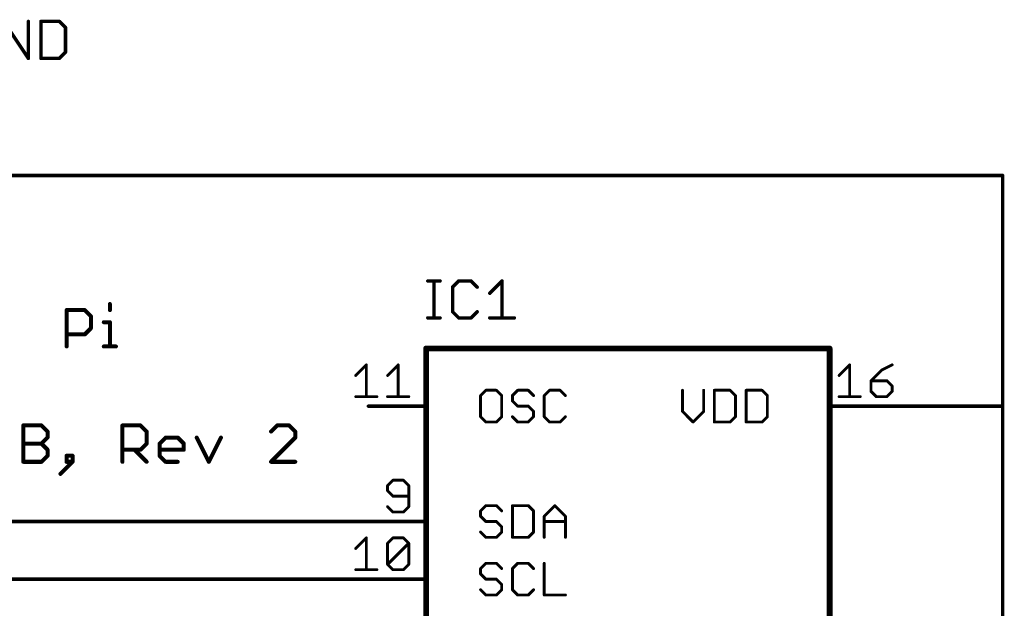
# Model space of a CAD drawing. Extents: x -74 to 107, y -89 to 175.
# Tile 16 of 25: x -13 to 31, y 62 to 88. Entities that reach past the tile are written whole.
import ezdxf

# ---------------------------------------------------------------- set-up
doc = ezdxf.new("R2010")
doc.units = 0
for name, color, linetype in [('91', 94, 'CONTINUOUS'), ('94', 14, 'CONTINUOUS'), ('95', 251, 'CONTINUOUS'), ('96', 251, 'CONTINUOUS'), ('97', 251, 'CONTINUOUS')]:
    doc.layers.add(name, color=color, linetype=linetype)

msp = doc.modelspace()

# ---------------------------------------------------------------- linework, layer by layer
at = {"layer": '91', "const_width": 0.1524}
for points in [[(-45.72, 81.28), (30.48, 81.28)], [(30.48, 81.28), (30.48, 71.12)], [(25.4, 71.12), (30.48, 71.12)], [(30.48, 53.34), (30.48, 71.12)], [(-20.32, 66.04), (2.54, 66.04)], [(-17.78, 63.5), (2.54, 63.5)]]:
    msp.add_lwpolyline(points, dxfattribs=at)
at = {"layer": '91', "const_width": 0.0762}
for points in [[(30.5181, 81.28, 1), (30.4419, 81.28)], [(30.48, 81.2419, 1), (30.48, 81.3181)], [(25.4, 71.1581, 1), (25.4, 71.0819)], [(30.5181, 71.12, 1), (30.4419, 71.12)], [(30.4419, 71.12, 1), (30.5181, 71.12)], [(30.48, 71.0819, 1), (30.48, 71.1581)], [(2.54, 66.0019, 1), (2.54, 66.0781)], [(2.54, 63.4619, 1), (2.54, 63.5381)]]:
    msp.add_lwpolyline(points, format="xyb", dxfattribs=at)
at = {"layer": '94'}
for points, const_width in [([(5.08, 73.66), (22.86, 73.66)], 0.254), ([(5.08, 33.02), (5.08, 73.66)], 0.254), ([(22.86, 73.66), (22.86, 33.02)], 0.254), ([(2.54, 71.12), (5.08, 71.12)], 0.1524), ([(25.4, 71.12), (22.86, 71.12)], 0.1524), ([(2.54, 66.04), (5.08, 66.04)], 0.1524), ([(2.54, 63.5), (5.08, 63.5)], 0.1524)]:
    msp.add_lwpolyline(points, dxfattribs=dict(at, const_width=const_width))
for points, const_width in [([(5.08, 73.7235, 1), (5.08, 73.5965)], 0.127), ([(5.1435, 73.66, 1), (5.0165, 73.66)], 0.127), ([(22.9235, 73.66, 1), (22.7965, 73.66)], 0.127), ([(22.86, 73.5965, 1), (22.86, 73.7235)], 0.127), ([(2.54, 71.1581, 1), (2.54, 71.0819)], 0.0762), ([(5.08, 71.0819, 1), (5.08, 71.1581)], 0.0762), ([(22.86, 71.1581, 1), (22.86, 71.0819)], 0.0762), ([(25.4, 71.0819, 1), (25.4, 71.1581)], 0.0762), ([(2.54, 66.0781, 1), (2.54, 66.0019)], 0.0762), ([(5.08, 66.0019, 1), (5.08, 66.0781)], 0.0762), ([(2.54, 63.5381, 1), (2.54, 63.4619)], 0.0762), ([(5.08, 63.4619, 1), (5.08, 63.5381)], 0.0762)]:
    msp.add_lwpolyline(points, format="xyb", dxfattribs=dict(at, const_width=const_width))
at = {"layer": '95'}
for points, const_width in [([(5.1562, 76.6332), (5.6985, 76.6332)], 0.1524), ([(5.4274, 75.0062), (5.4274, 76.6332)], 0.1524), ([(6.5188, 76.6332), (6.2476, 76.362)], 0.1524), ([(6.2476, 76.362), (6.2476, 75.2774)], 0.1524), ([(7.0611, 76.6332), (6.5188, 76.6332)], 0.1524), ([(7.3323, 76.362), (7.0611, 76.6332)], 0.1524), ([(7.8848, 76.0909), (8.4271, 76.6332)], 0.1524), ([(8.4271, 76.6332), (8.4271, 75.0062)], 0.1524), ([(5.1562, 75.0062), (5.6985, 75.0062)], 0.1524), ([(6.2476, 75.2774), (6.5188, 75.0062)], 0.1524), ([(6.5188, 75.0062), (7.0611, 75.0062)], 0.1524), ([(7.0611, 75.0062), (7.3323, 75.2774)], 0.1524), ([(7.8848, 75.0062), (8.9695, 75.0062)], 0.1524), ([(1.9813, 72.4712), (2.4474, 72.9373)], 0.127), ([(2.4474, 72.9373), (2.4474, 71.5391)], 0.127), ([(3.3846, 72.4712), (3.8507, 72.9373)], 0.127), ([(3.8507, 72.9373), (3.8507, 71.5391)], 0.127), ([(23.2791, 72.4712), (23.7452, 72.9373)], 0.127), ([(23.7452, 72.9373), (23.7452, 71.5391)], 0.127), ([(25.6145, 72.9373), (25.1484, 72.7043)], 0.127), ([(25.1484, 72.7043), (24.6824, 72.2382)], 0.127), ([(24.6824, 72.2382), (24.6824, 71.7721)], 0.127), ([(25.3815, 72.2382), (24.6824, 72.2382)], 0.127), ([(25.6145, 72.0052), (25.3815, 72.2382)], 0.127), ([(25.6145, 71.7721), (25.6145, 72.0052)], 0.127), ([(1.9813, 71.5391), (2.9135, 71.5391)], 0.127), ([(3.3846, 71.5391), (4.3167, 71.5391)], 0.127), ([(7.7133, 71.8197), (7.4803, 71.5867)], 0.127), ([(7.4803, 71.5867), (7.4803, 70.6545)], 0.127), ([(8.1794, 71.8197), (7.7133, 71.8197)], 0.127), ([(8.4124, 71.5867), (8.1794, 71.8197)], 0.127), ([(8.4124, 70.6545), (8.4124, 71.5867)], 0.127), ([(9.1166, 71.8197), (8.8836, 71.5867)], 0.127), ([(8.8836, 71.5867), (8.8836, 71.3536)], 0.127), ([(9.5827, 71.8197), (9.1166, 71.8197)], 0.127), ([(9.8157, 71.5867), (9.5827, 71.8197)], 0.127), ([(10.5199, 71.8197), (10.2869, 71.5867)], 0.127), ([(10.2869, 71.5867), (10.2869, 70.6545)], 0.127), ([(10.986, 71.8197), (10.5199, 71.8197)], 0.127), ([(11.219, 71.5867), (10.986, 71.8197)], 0.127), ([(16.3769, 71.8197), (16.3769, 70.8876)], 0.127), ([(17.309, 70.8876), (17.309, 71.8197)], 0.127), ([(17.7801, 71.8197), (17.7801, 70.4215)], 0.127), ([(18.4792, 71.8197), (17.7801, 71.8197)], 0.127), ([(18.7123, 71.5867), (18.4792, 71.8197)], 0.127), ([(18.7123, 70.6545), (18.7123, 71.5867)], 0.127), ([(19.1834, 71.8197), (19.1834, 70.4215)], 0.127), ([(19.8825, 71.8197), (19.1834, 71.8197)], 0.127), ([(20.1155, 71.5867), (19.8825, 71.8197)], 0.127), ([(20.1155, 70.6545), (20.1155, 71.5867)], 0.127), ([(23.2791, 71.5391), (24.2112, 71.5391)], 0.127), ([(24.6824, 71.7721), (24.9154, 71.5391)], 0.127), ([(24.9154, 71.5391), (25.3815, 71.5391)], 0.127), ([(25.3815, 71.5391), (25.6145, 71.7721)], 0.127), ([(8.8836, 71.3536), (9.1166, 71.1206)], 0.127), ([(9.1166, 71.1206), (9.5827, 71.1206)], 0.127), ([(9.5827, 71.1206), (9.8157, 70.8876)], 0.127), ([(7.4803, 70.6545), (7.7133, 70.4215)], 0.127), ([(8.1794, 70.4215), (8.4124, 70.6545)], 0.127), ([(9.1166, 70.4215), (8.8836, 70.6545)], 0.127), ([(9.8157, 70.6545), (9.5827, 70.4215)], 0.127), ([(9.8157, 70.8876), (9.8157, 70.6545)], 0.127), ([(10.2869, 70.6545), (10.5199, 70.4215)], 0.127), ([(10.986, 70.4215), (11.219, 70.6545)], 0.127), ([(16.3769, 70.8876), (16.8429, 70.4215)], 0.127), ([(16.8429, 70.4215), (17.309, 70.8876)], 0.127), ([(18.4792, 70.4215), (18.7123, 70.6545)], 0.127), ([(19.8825, 70.4215), (20.1155, 70.6545)], 0.127), ([(7.7133, 70.4215), (8.1794, 70.4215)], 0.127), ([(9.5827, 70.4215), (9.1166, 70.4215)], 0.127), ([(10.5199, 70.4215), (10.986, 70.4215)], 0.127), ([(17.7801, 70.4215), (18.4792, 70.4215)], 0.127), ([(19.1834, 70.4215), (19.8825, 70.4215)], 0.127), ([(3.6177, 67.8573), (3.3846, 67.6243)], 0.127), ([(3.3846, 67.6243), (3.3846, 67.3912)], 0.127), ([(4.0837, 67.8573), (3.6177, 67.8573)], 0.127), ([(4.3167, 67.6243), (4.0837, 67.8573)], 0.127), ([(4.3167, 66.6921), (4.3167, 67.6243)], 0.127), ([(3.3846, 67.3912), (3.6177, 67.1582)], 0.127), ([(3.6177, 67.1582), (4.3167, 67.1582)], 0.127), ([(3.3846, 66.6921), (3.6177, 66.4591)], 0.127), ([(3.6177, 66.4591), (4.0837, 66.4591)], 0.127), ([(4.0837, 66.4591), (4.3167, 66.6921)], 0.127), ([(7.7133, 66.7397), (7.4803, 66.5067)], 0.127), ([(7.4803, 66.5067), (7.4803, 66.2736)], 0.127), ([(8.1794, 66.7397), (7.7133, 66.7397)], 0.127), ([(8.4124, 66.5067), (8.1794, 66.7397)], 0.127), ([(8.8836, 66.7397), (8.8836, 65.3415)], 0.127), ([(9.5827, 66.7397), (8.8836, 66.7397)], 0.127), ([(9.8157, 66.5067), (9.5827, 66.7397)], 0.127), ([(9.8157, 65.5745), (9.8157, 66.5067)], 0.127), ([(10.2869, 66.2736), (10.7529, 66.7397)], 0.127), ([(10.7529, 66.7397), (11.219, 66.2736)], 0.127), ([(7.4803, 66.2736), (7.7133, 66.0406)], 0.127), ([(7.7133, 66.0406), (8.1794, 66.0406)], 0.127), ([(8.1794, 66.0406), (8.4124, 65.8076)], 0.127), ([(10.2869, 65.3415), (10.2869, 66.2736)], 0.127), ([(10.2869, 66.0406), (11.219, 66.0406)], 0.127), ([(11.219, 66.2736), (11.219, 65.3415)], 0.127), ([(7.7133, 65.3415), (7.4803, 65.5745)], 0.127), ([(8.4124, 65.5745), (8.1794, 65.3415)], 0.127), ([(8.4124, 65.8076), (8.4124, 65.5745)], 0.127), ([(9.5827, 65.3415), (9.8157, 65.5745)], 0.127), ([(1.9813, 64.8512), (2.4474, 65.3173)], 0.127), ([(2.4474, 65.3173), (2.4474, 63.9191)], 0.127), ([(3.3846, 65.0843), (3.6177, 65.3173)], 0.127), ([(3.3846, 64.1521), (3.3846, 65.0843)], 0.127), ([(3.3846, 64.1521), (4.3167, 65.0843)], 0.127), ([(3.6177, 65.3173), (4.0837, 65.3173)], 0.127), ([(4.0837, 65.3173), (4.3167, 65.0843)], 0.127), ([(4.3167, 65.0843), (4.3167, 64.1521)], 0.127), ([(8.1794, 65.3415), (7.7133, 65.3415)], 0.127), ([(8.8836, 65.3415), (9.5827, 65.3415)], 0.127), ([(3.6177, 63.9191), (3.3846, 64.1521)], 0.127), ([(4.3167, 64.1521), (4.0837, 63.9191)], 0.127), ([(7.7133, 64.1997), (7.4803, 63.9667)], 0.127), ([(8.1794, 64.1997), (7.7133, 64.1997)], 0.127), ([(8.4124, 63.9667), (8.1794, 64.1997)], 0.127), ([(9.1166, 64.1997), (8.8836, 63.9667)], 0.127), ([(9.5827, 64.1997), (9.1166, 64.1997)], 0.127), ([(9.8157, 63.9667), (9.5827, 64.1997)], 0.127), ([(10.2869, 64.1997), (10.2869, 62.8015)], 0.127), ([(1.9813, 63.9191), (2.9135, 63.9191)], 0.127), ([(4.0837, 63.9191), (3.6177, 63.9191)], 0.127), ([(7.4803, 63.9667), (7.4803, 63.7336)], 0.127), ([(7.4803, 63.7336), (7.7133, 63.5006)], 0.127), ([(8.8836, 63.9667), (8.8836, 63.0345)], 0.127), ([(7.7133, 63.5006), (8.1794, 63.5006)], 0.127), ([(8.1794, 63.5006), (8.4124, 63.2676)], 0.127), ([(7.7133, 62.8015), (7.4803, 63.0345)], 0.127), ([(8.4124, 63.0345), (8.1794, 62.8015)], 0.127), ([(8.4124, 63.2676), (8.4124, 63.0345)], 0.127), ([(8.8836, 63.0345), (9.1166, 62.8015)], 0.127), ([(9.5827, 62.8015), (9.8157, 63.0345)], 0.127), ([(8.1794, 62.8015), (7.7133, 62.8015)], 0.127), ([(9.1166, 62.8015), (9.5827, 62.8015)], 0.127), ([(10.2869, 62.8015), (11.219, 62.8015)], 0.127)]:
    msp.add_lwpolyline(points, dxfattribs=dict(at, const_width=const_width))
for points, const_width in [([(5.1562, 76.6713, 1), (5.1562, 76.5951)], 0.0762), ([(5.4655, 76.6332, 1), (5.3893, 76.6332)], 0.0762), ([(5.6985, 76.5951, 1), (5.6985, 76.6713)], 0.0762), ([(6.2857, 76.362, 1), (6.2095, 76.362)], 0.0762), ([(6.2207, 76.389, 1), (6.2746, 76.3351)], 0.0762), ([(6.5188, 76.6713, 1), (6.5188, 76.5951)], 0.0762), ([(6.5457, 76.6062, 1), (6.4919, 76.6601)], 0.0762), ([(7.0881, 76.6601, 1), (7.0342, 76.6062)], 0.0762), ([(7.0611, 76.5951, 1), (7.0611, 76.6713)], 0.0762), ([(7.3054, 76.3351, 1), (7.3592, 76.389)], 0.0762), ([(8.4652, 76.6332, 1), (8.389, 76.6332)], 0.0762), ([(8.4541, 76.6062, 1), (8.4002, 76.6601)], 0.0762), ([(7.8579, 76.1178, 1), (7.9117, 76.0639)], 0.0762), ([(5.1562, 75.0443, 1), (5.1562, 74.9681)], 0.0762), ([(5.6985, 74.9681, 1), (5.6985, 75.0443)], 0.0762), ([(6.2746, 75.3043, 1), (6.2207, 75.2504)], 0.0762), ([(6.2095, 75.2774, 1), (6.2857, 75.2774)], 0.0762), ([(6.5188, 75.0443, 1), (6.5188, 74.9681)], 0.0762), ([(6.4919, 74.9793, 1), (6.5457, 75.0331)], 0.0762), ([(7.0342, 75.0331, 1), (7.0881, 74.9793)], 0.0762), ([(7.0611, 74.9681, 1), (7.0611, 75.0443)], 0.0762), ([(7.3592, 75.2504, 1), (7.3054, 75.3043)], 0.0762), ([(7.8848, 75.0443, 1), (7.8848, 74.9681)], 0.0762), ([(8.9695, 74.9681, 1), (8.9695, 75.0443)], 0.0762), ([(5.3893, 75.0062, 1), (5.4655, 75.0062)], 0.0762), ([(8.389, 75.0062, 1), (8.4652, 75.0062)], 0.0762), ([(2.4792, 72.9373, 1), (2.4157, 72.9373)], 0.0635), ([(2.4699, 72.9148, 1), (2.425, 72.9597)], 0.0635), ([(3.8824, 72.9373, 1), (3.8189, 72.9373)], 0.0635), ([(3.8731, 72.9148, 1), (3.8282, 72.9597)], 0.0635), ([(23.7769, 72.9373, 1), (23.7134, 72.9373)], 0.0635), ([(23.7676, 72.9148, 1), (23.7227, 72.9597)], 0.0635), ([(25.6287, 72.9089, 1), (25.6003, 72.9657)], 0.0635), ([(1.9589, 72.4937, 1), (2.0038, 72.4488)], 0.0635), ([(3.3622, 72.4937, 1), (3.4071, 72.4488)], 0.0635), ([(23.2566, 72.4937, 1), (23.3016, 72.4488)], 0.0635), ([(25.1342, 72.7327, 1), (25.1626, 72.6759)], 0.0635), ([(25.1709, 72.6818, 1), (25.126, 72.7267)], 0.0635), ([(24.7141, 72.2382, 1), (24.6506, 72.2382)], 0.0635), ([(24.6824, 72.2699, 1), (24.6824, 72.2064)], 0.0635), ([(24.6599, 72.2606, 1), (24.7048, 72.2157)], 0.0635), ([(25.4039, 72.2606, 1), (25.359, 72.2157)], 0.0635), ([(25.3815, 72.2064, 1), (25.3815, 72.2699)], 0.0635), ([(25.6463, 72.0052, 1), (25.5828, 72.0052)], 0.0635), ([(25.5921, 71.9827, 1), (25.637, 72.0276)], 0.0635), ([(1.9813, 71.5709, 1), (1.9813, 71.5074)], 0.0635), ([(2.9135, 71.5074, 1), (2.9135, 71.5709)], 0.0635), ([(3.3846, 71.5709, 1), (3.3846, 71.5074)], 0.0635), ([(4.3167, 71.5074, 1), (4.3167, 71.5709)], 0.0635), ([(7.5121, 71.5867, 1), (7.4486, 71.5867)], 0.0635), ([(7.4578, 71.6091, 1), (7.5028, 71.5642)], 0.0635), ([(7.7133, 71.8514, 1), (7.7133, 71.7879)], 0.0635), ([(7.7358, 71.7972, 1), (7.6909, 71.8421)], 0.0635), ([(8.2018, 71.8421, 1), (8.1569, 71.7972)], 0.0635), ([(8.1794, 71.7879, 1), (8.1794, 71.8514)], 0.0635), ([(8.4442, 71.5867, 1), (8.3807, 71.5867)], 0.0635), ([(8.39, 71.5642, 1), (8.4349, 71.6091)], 0.0635), ([(8.9153, 71.5867, 1), (8.8518, 71.5867)], 0.0635), ([(8.8611, 71.6091, 1), (8.906, 71.5642)], 0.0635), ([(9.1166, 71.8514, 1), (9.1166, 71.7879)], 0.0635), ([(9.1391, 71.7972, 1), (9.0942, 71.8421)], 0.0635), ([(9.6051, 71.8421, 1), (9.5602, 71.7972)], 0.0635), ([(9.5827, 71.7879, 1), (9.5827, 71.8514)], 0.0635), ([(9.7933, 71.5642, 1), (9.8382, 71.6091)], 0.0635), ([(10.3186, 71.5867, 1), (10.2551, 71.5867)], 0.0635), ([(10.2644, 71.6091, 1), (10.3093, 71.5642)], 0.0635), ([(10.5199, 71.8514, 1), (10.5199, 71.7879)], 0.0635), ([(10.5423, 71.7972, 1), (10.4974, 71.8421)], 0.0635), ([(11.0084, 71.8421, 1), (10.9635, 71.7972)], 0.0635), ([(10.986, 71.7879, 1), (10.986, 71.8514)], 0.0635), ([(11.1965, 71.5642, 1), (11.2414, 71.6091)], 0.0635), ([(16.4086, 71.8197, 1), (16.3451, 71.8197)], 0.0635), ([(17.3407, 71.8197, 1), (17.2772, 71.8197)], 0.0635), ([(17.8119, 71.8197, 1), (17.7484, 71.8197)], 0.0635), ([(17.7801, 71.8514, 1), (17.7801, 71.7879)], 0.0635), ([(18.5017, 71.8421, 1), (18.4568, 71.7972)], 0.0635), ([(18.4792, 71.7879, 1), (18.4792, 71.8514)], 0.0635), ([(18.744, 71.5867, 1), (18.6805, 71.5867)], 0.0635), ([(18.6898, 71.5642, 1), (18.7347, 71.6091)], 0.0635), ([(19.1834, 71.8514, 1), (19.1834, 71.7879)], 0.0635), ([(19.2152, 71.8197, 1), (19.1517, 71.8197)], 0.0635), ([(19.905, 71.8421, 1), (19.8601, 71.7972)], 0.0635), ([(19.8825, 71.7879, 1), (19.8825, 71.8514)], 0.0635), ([(20.1473, 71.5867, 1), (20.0838, 71.5867)], 0.0635), ([(20.0931, 71.5642, 1), (20.138, 71.6091)], 0.0635), ([(23.2791, 71.5709, 1), (23.2791, 71.5074)], 0.0635), ([(24.2112, 71.5074, 1), (24.2112, 71.5709)], 0.0635), ([(24.7048, 71.7946, 1), (24.6599, 71.7497)], 0.0635), ([(24.6506, 71.7721, 1), (24.7141, 71.7721)], 0.0635), ([(24.9154, 71.5709, 1), (24.9154, 71.5074)], 0.0635), ([(24.893, 71.5166, 1), (24.9379, 71.5616)], 0.0635), ([(25.359, 71.5616, 1), (25.4039, 71.5166)], 0.0635), ([(25.3815, 71.5074, 1), (25.3815, 71.5709)], 0.0635), ([(25.5828, 71.7721, 1), (25.6463, 71.7721)], 0.0635), ([(25.637, 71.7497, 1), (25.5921, 71.7946)], 0.0635), ([(2.4157, 71.5391, 1), (2.4792, 71.5391)], 0.0635), ([(3.8189, 71.5391, 1), (3.8824, 71.5391)], 0.0635), ([(8.906, 71.3761, 1), (8.8611, 71.3312)], 0.0635), ([(8.8518, 71.3536, 1), (8.9153, 71.3536)], 0.0635), ([(9.1166, 71.1523, 1), (9.1166, 71.0888)], 0.0635), ([(9.0942, 71.0981, 1), (9.1391, 71.143)], 0.0635), ([(9.6051, 71.143, 1), (9.5602, 71.0981)], 0.0635), ([(9.5827, 71.0888, 1), (9.5827, 71.1523)], 0.0635), ([(23.7134, 71.5391, 1), (23.7769, 71.5391)], 0.0635), ([(7.5028, 70.677, 1), (7.4578, 70.6321)], 0.0635), ([(8.4349, 70.6321, 1), (8.39, 70.677)], 0.0635), ([(8.906, 70.677, 1), (8.8611, 70.6321)], 0.0635), ([(9.8475, 70.8876, 1), (9.784, 70.8876)], 0.0635), ([(9.8382, 70.6321, 1), (9.7933, 70.677)], 0.0635), ([(9.7933, 70.8651, 1), (9.8382, 70.91)], 0.0635), ([(10.3093, 70.677, 1), (10.2644, 70.6321)], 0.0635), ([(11.2414, 70.6321, 1), (11.1965, 70.677)], 0.0635), ([(16.3451, 70.8876, 1), (16.4086, 70.8876)], 0.0635), ([(16.3993, 70.91, 1), (16.3544, 70.8651)], 0.0635), ([(17.2772, 70.8876, 1), (17.3407, 70.8876)], 0.0635), ([(17.3314, 70.8651, 1), (17.2865, 70.91)], 0.0635), ([(18.7347, 70.6321, 1), (18.6898, 70.677)], 0.0635), ([(20.138, 70.6321, 1), (20.0931, 70.677)], 0.0635), ([(7.4486, 70.6545, 1), (7.5121, 70.6545)], 0.0635), ([(7.7133, 70.4533, 1), (7.7133, 70.3898)], 0.0635), ([(7.6909, 70.399, 1), (7.7358, 70.444)], 0.0635), ([(8.1569, 70.444, 1), (8.2018, 70.399)], 0.0635), ([(8.1794, 70.3898, 1), (8.1794, 70.4533)], 0.0635), ([(8.3807, 70.6545, 1), (8.4442, 70.6545)], 0.0635), ([(9.1166, 70.4533, 1), (9.1166, 70.3898)], 0.0635), ([(9.0942, 70.399, 1), (9.1391, 70.444)], 0.0635), ([(9.5602, 70.444, 1), (9.6051, 70.399)], 0.0635), ([(9.5827, 70.3898, 1), (9.5827, 70.4533)], 0.0635), ([(9.784, 70.6545, 1), (9.8475, 70.6545)], 0.0635), ([(10.2551, 70.6545, 1), (10.3186, 70.6545)], 0.0635), ([(10.5199, 70.4533, 1), (10.5199, 70.3898)], 0.0635), ([(10.4974, 70.399, 1), (10.5423, 70.444)], 0.0635), ([(10.9635, 70.444, 1), (11.0084, 70.399)], 0.0635), ([(10.986, 70.3898, 1), (10.986, 70.4533)], 0.0635), ([(16.8205, 70.444, 1), (16.8654, 70.399)], 0.0635), ([(16.8205, 70.399, 1), (16.8654, 70.444)], 0.0635), ([(17.7801, 70.4533, 1), (17.7801, 70.3898)], 0.0635), ([(17.7484, 70.4215, 1), (17.8119, 70.4215)], 0.0635), ([(18.4568, 70.444, 1), (18.5017, 70.399)], 0.0635), ([(18.4792, 70.3898, 1), (18.4792, 70.4533)], 0.0635), ([(18.6805, 70.6545, 1), (18.744, 70.6545)], 0.0635), ([(19.1834, 70.4533, 1), (19.1834, 70.3898)], 0.0635), ([(19.1517, 70.4215, 1), (19.2152, 70.4215)], 0.0635), ([(19.8601, 70.444, 1), (19.905, 70.399)], 0.0635), ([(19.8825, 70.3898, 1), (19.8825, 70.4533)], 0.0635), ([(20.0838, 70.6545, 1), (20.1473, 70.6545)], 0.0635), ([(3.4164, 67.6243, 1), (3.3529, 67.6243)], 0.0635), ([(3.3622, 67.6467, 1), (3.4071, 67.6018)], 0.0635), ([(3.6177, 67.889, 1), (3.6177, 67.8255)], 0.0635), ([(3.6401, 67.8348, 1), (3.5952, 67.8797)], 0.0635), ([(4.1062, 67.8797, 1), (4.0613, 67.8348)], 0.0635), ([(4.0837, 67.8255, 1), (4.0837, 67.889)], 0.0635), ([(4.3485, 67.6243, 1), (4.285, 67.6243)], 0.0635), ([(4.2943, 67.6018, 1), (4.3392, 67.6467)], 0.0635), ([(3.3529, 67.3912, 1), (3.4164, 67.3912)], 0.0635), ([(3.4071, 67.4137, 1), (3.3622, 67.3688)], 0.0635), ([(3.6177, 67.1899, 1), (3.6177, 67.1264)], 0.0635), ([(3.5952, 67.1357, 1), (3.6401, 67.1806)], 0.0635), ([(4.3167, 67.1264, 1), (4.3167, 67.1899)], 0.0635), ([(3.4071, 66.7146, 1), (3.3622, 66.6697)], 0.0635), ([(3.6177, 66.4909, 1), (3.6177, 66.4274)], 0.0635), ([(3.5952, 66.4366, 1), (3.6401, 66.4816)], 0.0635), ([(4.0613, 66.4816, 1), (4.1062, 66.4366)], 0.0635), ([(4.0837, 66.4274, 1), (4.0837, 66.4909)], 0.0635), ([(4.285, 66.6921, 1), (4.3485, 66.6921)], 0.0635), ([(4.3392, 66.6697, 1), (4.2943, 66.7146)], 0.0635), ([(7.5121, 66.5067, 1), (7.4486, 66.5067)], 0.0635), ([(7.4578, 66.5291, 1), (7.5028, 66.4842)], 0.0635), ([(7.7133, 66.7714, 1), (7.7133, 66.7079)], 0.0635), ([(7.7358, 66.7172, 1), (7.6909, 66.7621)], 0.0635), ([(8.2018, 66.7621, 1), (8.1569, 66.7172)], 0.0635), ([(8.1794, 66.7079, 1), (8.1794, 66.7714)], 0.0635), ([(8.39, 66.4842, 1), (8.4349, 66.5291)], 0.0635), ([(8.9153, 66.7397, 1), (8.8518, 66.7397)], 0.0635), ([(8.8836, 66.7714, 1), (8.8836, 66.7079)], 0.0635), ([(9.6051, 66.7621, 1), (9.5602, 66.7172)], 0.0635), ([(9.5827, 66.7079, 1), (9.5827, 66.7714)], 0.0635), ([(9.8475, 66.5067, 1), (9.784, 66.5067)], 0.0635), ([(9.7933, 66.4842, 1), (9.8382, 66.5291)], 0.0635), ([(10.7754, 66.7621, 1), (10.7305, 66.7172)], 0.0635), ([(10.7754, 66.7172, 1), (10.7305, 66.7621)], 0.0635), ([(7.5028, 66.2961, 1), (7.4578, 66.2512)], 0.0635), ([(7.4486, 66.2736, 1), (7.5121, 66.2736)], 0.0635), ([(7.7133, 66.0723, 1), (7.7133, 66.0088)], 0.0635), ([(7.6909, 66.0181, 1), (7.7358, 66.063)], 0.0635), ([(8.2018, 66.063, 1), (8.1569, 66.0181)], 0.0635), ([(8.1794, 66.0088, 1), (8.1794, 66.0723)], 0.0635), ([(10.3186, 66.2736, 1), (10.2551, 66.2736)], 0.0635), ([(10.2644, 66.2961, 1), (10.3093, 66.2512)], 0.0635), ([(10.2869, 66.0723, 1), (10.2869, 66.0088)], 0.0635), ([(11.2507, 66.2736, 1), (11.1872, 66.2736)], 0.0635), ([(11.1965, 66.2512, 1), (11.2414, 66.2961)], 0.0635), ([(11.219, 66.0088, 1), (11.219, 66.0723)], 0.0635), ([(7.5028, 65.597, 1), (7.4578, 65.5521)], 0.0635), ([(8.4442, 65.8076, 1), (8.3807, 65.8076)], 0.0635), ([(8.3807, 65.5745, 1), (8.4442, 65.5745)], 0.0635), ([(8.39, 65.7851, 1), (8.4349, 65.83)], 0.0635), ([(8.4349, 65.5521, 1), (8.39, 65.597)], 0.0635), ([(9.784, 65.5745, 1), (9.8475, 65.5745)], 0.0635), ([(9.8382, 65.5521, 1), (9.7933, 65.597)], 0.0635), ([(2.4792, 65.3173, 1), (2.4157, 65.3173)], 0.0635), ([(2.4699, 65.2948, 1), (2.425, 65.3397)], 0.0635), ([(3.4164, 65.0843, 1), (3.3529, 65.0843)], 0.0635), ([(3.3622, 65.1067, 1), (3.4071, 65.0618)], 0.0635), ([(3.6177, 65.349, 1), (3.6177, 65.2855)], 0.0635), ([(3.6401, 65.2948, 1), (3.5952, 65.3397)], 0.0635), ([(4.1062, 65.3397, 1), (4.0613, 65.2948)], 0.0635), ([(4.0837, 65.2855, 1), (4.0837, 65.349)], 0.0635), ([(4.3485, 65.0843, 1), (4.285, 65.0843)], 0.0635), ([(4.2943, 65.0618, 1), (4.3392, 65.1067)], 0.0635), ([(4.3392, 65.0618, 1), (4.2943, 65.1067)], 0.0635), ([(7.7133, 65.3732, 1), (7.7133, 65.3097)], 0.0635), ([(7.6909, 65.319, 1), (7.7358, 65.364)], 0.0635), ([(8.1569, 65.364, 1), (8.2018, 65.319)], 0.0635), ([(8.1794, 65.3097, 1), (8.1794, 65.3732)], 0.0635), ([(8.8836, 65.3732, 1), (8.8836, 65.3097)], 0.0635), ([(8.8518, 65.3415, 1), (8.9153, 65.3415)], 0.0635), ([(9.5602, 65.364, 1), (9.6051, 65.319)], 0.0635), ([(9.5827, 65.3097, 1), (9.5827, 65.3732)], 0.0635), ([(10.2551, 65.3415, 1), (10.3186, 65.3415)], 0.0635), ([(11.1872, 65.3415, 1), (11.2507, 65.3415)], 0.0635), ([(1.9589, 64.8737, 1), (2.0038, 64.8288)], 0.0635), ([(3.4071, 64.1746, 1), (3.3622, 64.1297)], 0.0635), ([(3.3622, 64.1746, 1), (3.4071, 64.1297)], 0.0635), ([(4.3392, 64.1297, 1), (4.2943, 64.1746)], 0.0635), ([(7.7133, 64.2314, 1), (7.7133, 64.1679)], 0.0635), ([(7.7358, 64.1772, 1), (7.6909, 64.2221)], 0.0635), ([(8.2018, 64.2221, 1), (8.1569, 64.1772)], 0.0635), ([(8.1794, 64.1679, 1), (8.1794, 64.2314)], 0.0635), ([(9.1166, 64.2314, 1), (9.1166, 64.1679)], 0.0635), ([(9.1391, 64.1772, 1), (9.0942, 64.2221)], 0.0635), ([(9.6051, 64.2221, 1), (9.5602, 64.1772)], 0.0635), ([(9.5827, 64.1679, 1), (9.5827, 64.2314)], 0.0635), ([(10.3186, 64.1997, 1), (10.2551, 64.1997)], 0.0635), ([(1.9813, 63.9509, 1), (1.9813, 63.8873)], 0.0635), ([(2.4157, 63.9191, 1), (2.4792, 63.9191)], 0.0635), ([(2.9135, 63.8873, 1), (2.9135, 63.9509)], 0.0635), ([(3.3529, 64.1521, 1), (3.4164, 64.1521)], 0.0635), ([(3.6177, 63.9509, 1), (3.6177, 63.8873)], 0.0635), ([(3.5952, 63.8966, 1), (3.6401, 63.9416)], 0.0635), ([(4.0613, 63.9416, 1), (4.1062, 63.8966)], 0.0635), ([(4.0837, 63.8873, 1), (4.0837, 63.9509)], 0.0635), ([(4.285, 64.1521, 1), (4.3485, 64.1521)], 0.0635), ([(7.5121, 63.9667, 1), (7.4486, 63.9667)], 0.0635), ([(7.4578, 63.9891, 1), (7.5028, 63.9442)], 0.0635), ([(7.5028, 63.7561, 1), (7.4578, 63.7112)], 0.0635), ([(8.39, 63.9442, 1), (8.4349, 63.9891)], 0.0635), ([(8.9153, 63.9667, 1), (8.8518, 63.9667)], 0.0635), ([(8.8611, 63.9891, 1), (8.906, 63.9442)], 0.0635), ([(9.7933, 63.9442, 1), (9.8382, 63.9891)], 0.0635), ([(7.4486, 63.7336, 1), (7.5121, 63.7336)], 0.0635), ([(7.7133, 63.5323, 1), (7.7133, 63.4688)], 0.0635), ([(7.6909, 63.4781, 1), (7.7358, 63.523)], 0.0635), ([(8.2018, 63.523, 1), (8.1569, 63.4781)], 0.0635), ([(8.1794, 63.4688, 1), (8.1794, 63.5323)], 0.0635), ([(7.5028, 63.057, 1), (7.4578, 63.0121)], 0.0635), ([(8.4442, 63.2676, 1), (8.3807, 63.2676)], 0.0635), ([(8.3807, 63.0345, 1), (8.4442, 63.0345)], 0.0635), ([(8.39, 63.2451, 1), (8.4349, 63.29)], 0.0635), ([(8.4349, 63.0121, 1), (8.39, 63.057)], 0.0635), ([(8.906, 63.057, 1), (8.8611, 63.0121)], 0.0635), ([(8.8518, 63.0345, 1), (8.9153, 63.0345)], 0.0635), ([(9.8382, 63.0121, 1), (9.7933, 63.057)], 0.0635), ([(7.7133, 62.8333, 1), (7.7133, 62.7698)], 0.0635), ([(7.6909, 62.779, 1), (7.7358, 62.824)], 0.0635), ([(8.1569, 62.824, 1), (8.2018, 62.779)], 0.0635), ([(8.1794, 62.7698, 1), (8.1794, 62.8333)], 0.0635), ([(9.1166, 62.8333, 1), (9.1166, 62.7698)], 0.0635), ([(9.0942, 62.779, 1), (9.1391, 62.824)], 0.0635), ([(9.5602, 62.824, 1), (9.6051, 62.779)], 0.0635), ([(9.5827, 62.7698, 1), (9.5827, 62.8333)], 0.0635), ([(10.2869, 62.8333, 1), (10.2869, 62.7698)], 0.0635), ([(10.2551, 62.8015, 1), (10.3186, 62.8015)], 0.0635), ([(11.219, 62.7698, 1), (11.219, 62.8333)], 0.0635)]:
    msp.add_lwpolyline(points, format="xyb", dxfattribs=dict(at, const_width=const_width))
at = {"layer": '96', "const_width": 0.1524}
for points in [[(-13.5266, 88.0632), (-12.442, 86.4362)], [(-12.442, 86.4362), (-12.442, 88.0632)], [(-11.8895, 88.0632), (-11.8895, 86.4362)], [(-11.076, 88.0632), (-11.8895, 88.0632)], [(-10.8048, 87.792), (-11.076, 88.0632)], [(-10.8048, 86.7074), (-10.8048, 87.792)], [(-11.076, 86.4362), (-10.8048, 86.7074)], [(-11.8895, 86.4362), (-11.076, 86.4362)]]:
    msp.add_lwpolyline(points, dxfattribs=at)
at = {"layer": '96', "const_width": 0.0762}
for points in [[(-12.4039, 88.0632, 1), (-12.4801, 88.0632)], [(-11.8514, 88.0632, 1), (-11.9276, 88.0632)], [(-11.8895, 88.1013, 1), (-11.8895, 88.0251)], [(-11.0491, 88.0901, 1), (-11.1029, 88.0362)], [(-11.076, 88.0251, 1), (-11.076, 88.1013)], [(-10.7667, 87.792, 1), (-10.8429, 87.792)], [(-10.8318, 87.7651, 1), (-10.7779, 87.819)], [(-10.7779, 86.6804, 1), (-10.8318, 86.7343)], [(-12.4801, 86.4362, 1), (-12.4039, 86.4362)], [(-12.4737, 86.4151, 1), (-12.4103, 86.4573)], [(-11.8895, 86.4743, 1), (-11.8895, 86.3981)], [(-11.9276, 86.4362, 1), (-11.8514, 86.4362)], [(-11.1029, 86.4631, 1), (-11.0491, 86.4093)], [(-11.076, 86.3981, 1), (-11.076, 86.4743)], [(-10.8429, 86.7074, 1), (-10.7667, 86.7074)]]:
    msp.add_lwpolyline(points, format="xyb", dxfattribs=at)
at = {"layer": '97', "const_width": 0.1778}
for points in [[(-8.8512, 75.6174), (-8.8512, 75.3505)], [(-10.7553, 73.7489), (-10.7553, 75.3505)], [(-10.7553, 75.3505), (-9.9545, 75.3505)], [(-9.9545, 75.3505), (-9.6875, 75.0835)], [(-9.6875, 75.0835), (-9.6875, 74.5497)], [(-9.6875, 74.5497), (-9.9545, 74.2828)], [(-9.1181, 74.8166), (-8.8512, 74.8166)], [(-8.8512, 74.8166), (-8.8512, 73.7489)], [(-9.9545, 74.2828), (-10.7553, 74.2828)], [(-9.1181, 73.7489), (-8.5842, 73.7489)], [(-12.6653, 68.6689), (-12.6653, 70.2705)], [(-12.6653, 70.2705), (-11.8645, 70.2705)], [(-11.8645, 70.2705), (-11.5976, 70.0035)], [(-8.2995, 68.6689), (-8.2995, 70.2705)], [(-8.2995, 70.2705), (-7.4987, 70.2705)], [(-7.4987, 70.2705), (-7.2318, 70.0035)], [(-1.484, 70.2705), (-1.7509, 70.0035)], [(-0.9501, 70.2705), (-1.484, 70.2705)], [(-0.6832, 70.0035), (-0.9501, 70.2705)], [(-11.5976, 70.0035), (-11.5976, 69.7366)], [(-7.2318, 70.0035), (-7.2318, 69.4697)], [(-0.6832, 69.7366), (-0.6832, 70.0035)], [(-12.6653, 69.4697), (-11.8645, 69.4697)], [(-11.5976, 69.7366), (-11.8645, 69.4697)], [(-11.8645, 69.4697), (-11.5976, 69.2028)], [(-7.2318, 69.4697), (-7.4987, 69.2028)], [(-6.6624, 69.4697), (-6.3954, 69.7366)], [(-6.6624, 68.9358), (-6.6624, 69.4697)], [(-6.3954, 69.7366), (-5.8616, 69.7366)], [(-5.8616, 69.7366), (-5.5947, 69.4697)], [(-5.5947, 69.4697), (-5.5947, 69.2028)], [(-5.0252, 69.7366), (-4.4914, 68.6689)], [(-4.4914, 68.6689), (-3.9575, 69.7366)], [(-1.7509, 68.6689), (-0.6832, 69.7366)], [(-11.5976, 68.9358), (-11.8645, 68.6689)], [(-11.5976, 69.2028), (-11.5976, 68.9358)], [(-10.4943, 68.9358), (-10.7612, 68.9358)], [(-10.7612, 68.9358), (-10.7612, 68.6689)], [(-10.4943, 68.6689), (-10.4943, 68.9358)], [(-7.4987, 69.2028), (-8.2995, 69.2028)], [(-7.7657, 69.2028), (-7.2318, 68.6689)], [(-5.5947, 69.2028), (-6.6624, 69.2028)], [(-6.3954, 68.6689), (-6.6624, 68.9358)], [(-11.8645, 68.6689), (-12.6653, 68.6689)], [(-11.0281, 68.135), (-10.4943, 68.6689)], [(-10.7612, 68.6689), (-10.4943, 68.6689)], [(-5.8616, 68.6689), (-6.3954, 68.6689)], [(-0.6832, 68.6689), (-1.7509, 68.6689)]]:
    msp.add_lwpolyline(points, dxfattribs=at)
at = {"layer": '97', "const_width": 0.0889}
for points in [[(-8.8067, 75.6174, 1), (-8.8956, 75.6174)], [(-10.7553, 75.3949, 1), (-10.7553, 75.306)], [(-10.7108, 75.3505, 1), (-10.7997, 75.3505)], [(-9.923, 75.3819, 1), (-9.9859, 75.319)], [(-9.9545, 75.306, 1), (-9.9545, 75.3949)], [(-9.6431, 75.0835, 1), (-9.732, 75.0835)], [(-9.719, 75.0521, 1), (-9.6561, 75.115)], [(-8.8956, 75.3505, 1), (-8.8067, 75.3505)], [(-9.6561, 74.5183, 1), (-9.719, 74.5811)], [(-9.1181, 74.8611, 1), (-9.1181, 74.7722)], [(-8.8067, 74.8166, 1), (-8.8956, 74.8166)], [(-8.8512, 74.7722, 1), (-8.8512, 74.8611)], [(-10.7553, 74.3272, 1), (-10.7553, 74.2383)], [(-9.9859, 74.3142, 1), (-9.923, 74.2513)], [(-9.9545, 74.2383, 1), (-9.9545, 74.3272)], [(-9.732, 74.5497, 1), (-9.6431, 74.5497)], [(-10.7997, 73.7489, 1), (-10.7108, 73.7489)], [(-9.1181, 73.7934, 1), (-9.1181, 73.7045)], [(-8.8956, 73.7489, 1), (-8.8067, 73.7489)], [(-8.5842, 73.7045, 1), (-8.5842, 73.7934)], [(-12.6208, 70.2705, 1), (-12.7097, 70.2705)], [(-12.6653, 70.3149, 1), (-12.6653, 70.226)], [(-11.8331, 70.3019, 1), (-11.8959, 70.239)], [(-11.8645, 70.226, 1), (-11.8645, 70.3149)], [(-8.2551, 70.2705, 1), (-8.344, 70.2705)], [(-8.2995, 70.3149, 1), (-8.2995, 70.226)], [(-7.4673, 70.3019, 1), (-7.5302, 70.239)], [(-7.4987, 70.226, 1), (-7.4987, 70.3149)], [(-1.484, 70.3149, 1), (-1.484, 70.226)], [(-1.4525, 70.239, 1), (-1.5154, 70.3019)], [(-0.9187, 70.3019, 1), (-0.9815, 70.239)], [(-0.9501, 70.226, 1), (-0.9501, 70.3149)], [(-11.5531, 70.0035, 1), (-11.642, 70.0035)], [(-11.629, 69.9721, 1), (-11.5661, 70.035)], [(-7.1874, 70.0035, 1), (-7.2763, 70.0035)], [(-7.2632, 69.9721, 1), (-7.2004, 70.035)], [(-1.7823, 70.035, 1), (-1.7195, 69.9721)], [(-0.6387, 70.0035, 1), (-0.7276, 70.0035)], [(-0.7146, 69.9721, 1), (-0.6518, 70.035)], [(-12.6653, 69.5141, 1), (-12.6653, 69.4252)], [(-11.8331, 69.5011, 1), (-11.8959, 69.4383)], [(-11.8959, 69.5011, 1), (-11.8331, 69.4383)], [(-11.8645, 69.4252, 1), (-11.8645, 69.5141)], [(-11.642, 69.7366, 1), (-11.5531, 69.7366)], [(-11.5661, 69.7052, 1), (-11.629, 69.768)], [(-7.2763, 69.4697, 1), (-7.1874, 69.4697)], [(-7.2004, 69.4383, 1), (-7.2632, 69.5011)], [(-6.6179, 69.4697, 1), (-6.7068, 69.4697)], [(-6.6938, 69.5011, 1), (-6.6309, 69.4383)], [(-6.3954, 69.7811, 1), (-6.3954, 69.6922)], [(-6.364, 69.7052, 1), (-6.4269, 69.768)], [(-5.8302, 69.768, 1), (-5.893, 69.7052)], [(-5.8616, 69.6922, 1), (-5.8616, 69.7811)], [(-5.5502, 69.4697, 1), (-5.6391, 69.4697)], [(-5.6261, 69.4383, 1), (-5.5632, 69.5011)], [(-4.9855, 69.7565, 1), (-5.065, 69.7167)], [(-3.9177, 69.7167, 1), (-3.9973, 69.7565)], [(-0.7276, 69.7366, 1), (-0.6387, 69.7366)], [(-0.6518, 69.7052, 1), (-0.7146, 69.768)], [(-11.5531, 69.2028, 1), (-11.642, 69.2028)], [(-11.642, 68.9358, 1), (-11.5531, 68.9358)], [(-11.629, 69.1713, 1), (-11.5661, 69.2342)], [(-11.5661, 68.9044, 1), (-11.629, 68.9673)], [(-10.7612, 68.9803, 1), (-10.7612, 68.8914)], [(-10.7167, 68.9358, 1), (-10.8056, 68.9358)], [(-10.4498, 68.9358, 1), (-10.5387, 68.9358)], [(-10.4943, 68.8914, 1), (-10.4943, 68.9803)], [(-8.2995, 69.2472, 1), (-8.2995, 69.1583)], [(-7.7342, 69.2342, 1), (-7.7971, 69.1713)], [(-7.5302, 69.2342, 1), (-7.4673, 69.1713)], [(-7.4987, 69.1583, 1), (-7.4987, 69.2472)], [(-6.6624, 69.2472, 1), (-6.6624, 69.1583)], [(-6.6309, 68.9673, 1), (-6.6938, 68.9044)], [(-6.7068, 68.9358, 1), (-6.6179, 68.9358)], [(-5.6391, 69.2028, 1), (-5.5502, 69.2028)], [(-5.5947, 69.1583, 1), (-5.5947, 69.2472)], [(-12.6653, 68.7134, 1), (-12.6653, 68.6245)], [(-12.7097, 68.6689, 1), (-12.6208, 68.6689)], [(-11.8959, 68.7003, 1), (-11.8331, 68.6375)], [(-11.8645, 68.6245, 1), (-11.8645, 68.7134)], [(-10.7612, 68.7134, 1), (-10.7612, 68.6245)], [(-10.8056, 68.6689, 1), (-10.7167, 68.6689)], [(-10.5387, 68.6689, 1), (-10.4498, 68.6689)], [(-10.4628, 68.6375, 1), (-10.5257, 68.7003)], [(-10.4943, 68.6245, 1), (-10.4943, 68.7134)], [(-8.344, 68.6689, 1), (-8.2551, 68.6689)], [(-7.2632, 68.6375, 1), (-7.2004, 68.7003)], [(-6.3954, 68.7134, 1), (-6.3954, 68.6245)], [(-6.4269, 68.6375, 1), (-6.364, 68.7003)], [(-5.8616, 68.6245, 1), (-5.8616, 68.7134)], [(-4.5311, 68.6888, 1), (-4.4516, 68.649)], [(-4.5311, 68.649, 1), (-4.4516, 68.6888)], [(-1.7509, 68.7134, 1), (-1.7509, 68.6245)], [(-1.7823, 68.7003, 1), (-1.7195, 68.6375)], [(-0.6832, 68.6245, 1), (-0.6832, 68.7134)], [(-11.0595, 68.1665, 1), (-10.9967, 68.1036)]]:
    msp.add_lwpolyline(points, format="xyb", dxfattribs=at)

doc.saveas('drawing.dxf')
